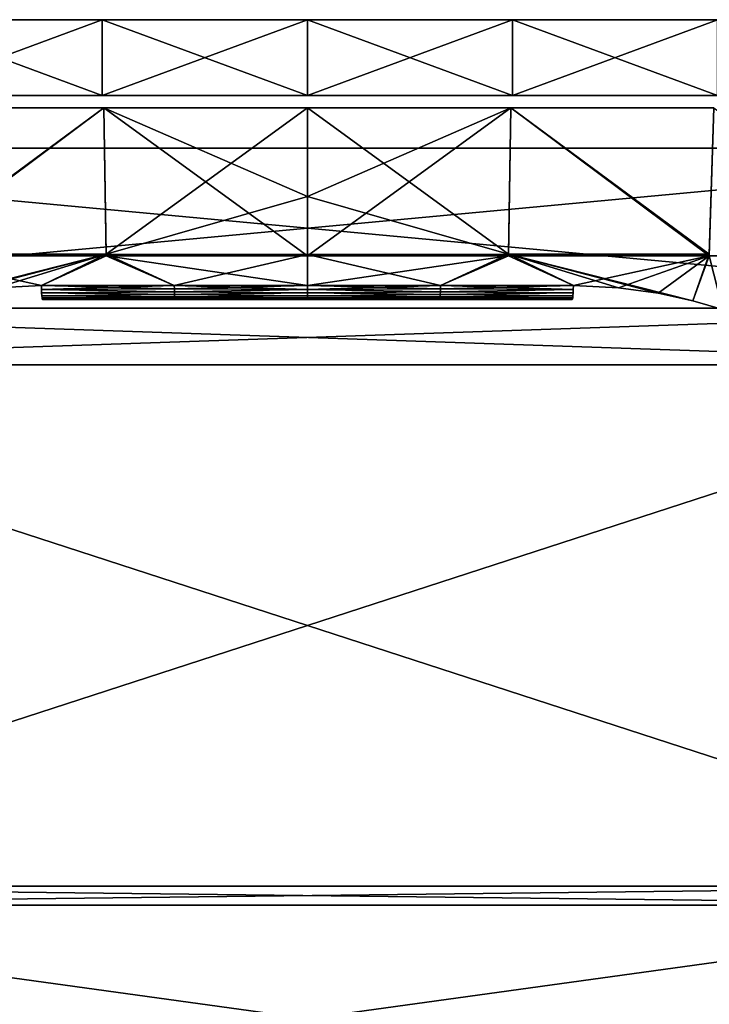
# Model space of a CAD drawing. Header units: millimetres. Extents: x -101 to 102, y -40 to 284.
# Tile 68 of 183: x -8 to 11, y 27 to 53. Entities that reach past the tile are written whole.
import ezdxf

# ---------------------------------------------------------------- set-up
doc = ezdxf.new("R2010")
doc.units = ezdxf.units.MM
doc.header["$LTSCALE"] = 65.185185
for name, color, linetype in [('1', 7, 'CONTINUOUS'), ('107', 7, 'CONTINUOUS'), ('111', 7, 'CONTINUOUS'), ('116', 7, 'CONTINUOUS'), ('119', 7, 'CONTINUOUS'), ('120', 7, 'CONTINUOUS'), ('123', 7, 'CONTINUOUS'), ('129', 7, 'CONTINUOUS'), ('133', 7, 'CONTINUOUS'), ('138', 7, 'CONTINUOUS'), ('141', 7, 'CONTINUOUS'), ('142', 7, 'CONTINUOUS'), ('145', 7, 'CONTINUOUS'), ('151', 7, 'CONTINUOUS'), ('152', 7, 'CONTINUOUS'), ('153', 7, 'CONTINUOUS'), ('158', 7, 'CONTINUOUS'), ('7', 7, 'CONTINUOUS')]:
    doc.layers.add(name, color=color, linetype=linetype)

msp = doc.modelspace()

# ---------------------------------------------------------------- linework, layer by layer
at = {"layer": '1', "color": 7, "linetype": 'Continuous'}
for points in [[(-22.7, 49.5, 58.5), (-22.7, 45.279, 58.5), (22.7, 49.5, 58.5), (-22.7, 49.5, 58.5)], [(22.7, 49.5, 58.5), (-22.7, 45.279, 58.5), (22.7, 45.279, 58.5), (22.7, 49.5, 58.5)], [(-22.7, 45.279, 58.5), (-21.2, 43.779, 58.5), (22.7, 45.279, 58.5), (-22.7, 45.279, 58.5)], [(22.7, 45.279, 58.5), (-21.2, 43.779, 58.5), (21.2, 43.779, 58.5), (22.7, 45.279, 58.5)], [(-21.2, 43.779, 58.5), (-21.2, 30, 58.5), (21.2, 43.779, 58.5), (-21.2, 43.779, 58.5)], [(21.2, 43.779, 58.5), (-21.2, 30, 58.5), (21.2, 30, 58.5), (21.2, 43.779, 58.5)], [(-21.7, 29.5, 58.5), (21.7, 29.5, 58.5), (21.2, 30, 58.5), (-21.7, 29.5, 58.5)], [(-21.2, 30, 58.5), (-21.7, 29.5, 58.5), (21.2, 30, 58.5), (-21.2, 30, 58.5)], [(21.7, 23.5, 58.5), (21.7, 29.5, 58.5), (-21.7, 23.5, 58.5), (21.7, 23.5, 58.5)], [(-21.7, 23.5, 58.5), (21.7, 29.5, 58.5), (-21.7, 29.5, 58.5), (-21.7, 23.5, 58.5)]]:
    msp.add_3dface(points, dxfattribs=at)
at = {"layer": '107', "color": 7, "linetype": 'Continuous'}
for points in [[(0, 48.228, 67.857), (5.317, 46.699, 67.286), (0, 50.57, 68.607), (0, 48.228, 67.857)], [(0, 50.57, 68.607), (5.317, 46.699, 67.286), (5.376, 50.57, 68.48), (0, 50.57, 68.607)], [(5.317, 46.699, 67.286), (10.622, 46.699, 66.91), (5.376, 50.57, 68.48), (5.317, 46.699, 67.286)], [(5.376, 50.57, 68.48), (10.622, 46.699, 66.91), (10.739, 50.57, 68.1), (5.376, 50.57, 68.48)], [(0, 46.698, 67.411), (5.317, 46.699, 67.286), (0, 48.228, 67.857), (0, 46.698, 67.411)], [(0, 46.698, 67.411), (3.517, 45.871, 67.13), (5.317, 46.699, 67.286), (0, 46.698, 67.411)], [(0, 45.871, 67.185), (3.517, 45.871, 67.13), (0, 46.698, 67.411), (0, 45.871, 67.185)], [(3.517, 45.871, 67.13), (7.03, 45.871, 66.965), (5.317, 46.699, 67.286), (3.517, 45.871, 67.13)], [(9.272, 45.672, 66.749), (10.19, 45.471, 66.616), (5.317, 46.699, 67.286), (9.272, 45.672, 66.749)], [(5.317, 46.699, 67.286), (10.19, 45.471, 66.616), (10.622, 46.699, 66.91), (5.317, 46.699, 67.286)], [(8.223, 45.815, 66.869), (9.272, 45.672, 66.749), (5.317, 46.699, 67.286), (8.223, 45.815, 66.869)], [(7.03, 45.871, 66.965), (8.223, 45.815, 66.869), (5.317, 46.699, 67.286), (7.03, 45.871, 66.965)], [(10.19, 45.471, 66.616), (10.976, 45.242, 66.482), (10.622, 46.699, 66.91), (10.19, 45.471, 66.616)]]:
    msp.add_3dface(points, dxfattribs=at)
at = {"layer": '111', "color": 7, "linetype": 'Continuous'}
for points in [[(0, 50.57, -68.607), (5.376, 50.57, -68.48), (0, 48.228, -67.857), (0, 50.57, -68.607)], [(0, 48.228, -67.857), (5.376, 50.57, -68.48), (0, 46.659, -67.4), (0, 48.228, -67.857)], [(0, 46.659, -67.4), (5.376, 50.57, -68.48), (5.316, 46.66, -67.275), (0, 46.659, -67.4)], [(5.316, 46.66, -67.275), (5.376, 50.57, -68.48), (10.621, 46.66, -66.899), (5.316, 46.66, -67.275)], [(5.376, 50.57, -68.48), (10.739, 50.57, -68.1), (10.621, 46.66, -66.899), (5.376, 50.57, -68.48)], [(10.621, 46.66, -66.899), (10.739, 50.57, -68.1), (15.902, 46.66, -66.272), (10.621, 46.66, -66.899)], [(0, 46.659, -67.4), (5.316, 46.66, -67.275), (0, 45.871, -67.185), (0, 46.659, -67.4)], [(0, 45.871, -67.185), (5.316, 46.66, -67.275), (3.517, 45.871, -67.13), (0, 45.871, -67.185)], [(3.517, 45.871, -67.13), (5.316, 46.66, -67.275), (7.03, 45.871, -66.965), (3.517, 45.871, -67.13)], [(5.316, 46.66, -67.275), (10.621, 46.66, -66.899), (7.03, 45.871, -66.965), (5.316, 46.66, -67.275)], [(7.03, 45.871, -66.965), (10.621, 46.66, -66.899), (8.223, 45.815, -66.869), (7.03, 45.871, -66.965)], [(8.223, 45.815, -66.869), (10.621, 46.66, -66.899), (9.272, 45.672, -66.749), (8.223, 45.815, -66.869)], [(9.272, 45.672, -66.749), (10.621, 46.66, -66.899), (10.19, 45.471, -66.616), (9.272, 45.672, -66.749)], [(10.19, 45.471, -66.616), (10.621, 46.66, -66.899), (10.976, 45.242, -66.482), (10.19, 45.471, -66.616)], [(10.621, 46.66, -66.899), (15.902, 46.66, -66.272), (10.976, 45.242, -66.482), (10.621, 46.66, -66.899)]]:
    msp.add_3dface(points, dxfattribs=at)
at = {"layer": '116', "color": 7, "linetype": 'Continuous'}
for points in [[(0, 45.5, 66.702), (0, 45.5, 58.5), (3.502, 45.5, 66.647), (0, 45.5, 66.702)], [(3.502, 45.5, 66.647), (0, 45.5, 58.5), (7, 45.5, 66.483), (3.502, 45.5, 66.647)], [(7, 45.5, 66.483), (0, 45.5, 58.5), (7, 45.5, 58.5), (7, 45.5, 66.483)]]:
    msp.add_3dface(points, dxfattribs=at)
at = {"layer": '119', "color": 7, "linetype": 'Continuous'}
for points in [[(3.517, 45.871, 67.13), (0, 45.871, 67.185), (0, 45.769, 67.145), (3.517, 45.871, 67.13)], [(3.516, 45.783, 67.097), (3.517, 45.871, 67.13), (0, 45.769, 67.145), (3.516, 45.783, 67.097)], [(7.03, 45.871, 66.965), (3.517, 45.871, 67.13), (3.516, 45.783, 67.097), (7.03, 45.871, 66.965)], [(7.03, 45.871, 66.965), (3.516, 45.783, 67.097), (7.028, 45.769, 66.926), (7.03, 45.871, 66.965)], [(3.514, 45.703, 67.049), (3.516, 45.783, 67.097), (0, 45.769, 67.145), (3.514, 45.703, 67.049)], [(0, 45.679, 67.085), (3.514, 45.703, 67.049), (0, 45.769, 67.145), (0, 45.679, 67.085)], [(3.512, 45.634, 66.987), (3.514, 45.703, 67.049), (0, 45.679, 67.085), (3.512, 45.634, 66.987)], [(0, 45.603, 67.006), (3.512, 45.634, 66.987), (0, 45.679, 67.085), (0, 45.603, 67.006)], [(3.51, 45.577, 66.913), (3.512, 45.634, 66.987), (0, 45.603, 67.006), (3.51, 45.577, 66.913)], [(0, 45.547, 66.913), (3.51, 45.577, 66.913), (0, 45.603, 67.006), (0, 45.547, 66.913)], [(3.507, 45.535, 66.83), (3.51, 45.577, 66.913), (0, 45.547, 66.913), (3.507, 45.535, 66.83)], [(0, 45.512, 66.81), (3.507, 45.535, 66.83), (0, 45.547, 66.913), (0, 45.512, 66.81)], [(3.51, 45.577, 66.913), (3.507, 45.535, 66.83), (7.013, 45.547, 66.694), (3.51, 45.577, 66.913)], [(7.013, 45.547, 66.694), (3.507, 45.535, 66.83), (7.007, 45.512, 66.591), (7.013, 45.547, 66.694)], [(3.512, 45.634, 66.987), (3.51, 45.577, 66.913), (7.019, 45.603, 66.787), (3.512, 45.634, 66.987)], [(7.019, 45.603, 66.787), (3.51, 45.577, 66.913), (7.013, 45.547, 66.694), (7.019, 45.603, 66.787)], [(3.514, 45.703, 67.049), (3.512, 45.634, 66.987), (7.024, 45.679, 66.865), (3.514, 45.703, 67.049)], [(7.024, 45.679, 66.865), (3.512, 45.634, 66.987), (7.019, 45.603, 66.787), (7.024, 45.679, 66.865)], [(3.516, 45.783, 67.097), (3.514, 45.703, 67.049), (7.028, 45.769, 66.926), (3.516, 45.783, 67.097)], [(7.028, 45.769, 66.926), (3.514, 45.703, 67.049), (7.024, 45.679, 66.865), (7.028, 45.769, 66.926)], [(3.505, 45.509, 66.74), (3.507, 45.535, 66.83), (0, 45.512, 66.81), (3.505, 45.509, 66.74)], [(0, 45.5, 66.702), (3.505, 45.509, 66.74), (0, 45.512, 66.81), (0, 45.5, 66.702)], [(0, 45.5, 66.702), (3.502, 45.5, 66.647), (3.505, 45.509, 66.74), (0, 45.5, 66.702)], [(3.502, 45.5, 66.647), (7, 45.5, 66.483), (7.007, 45.512, 66.591), (3.502, 45.5, 66.647)], [(3.505, 45.509, 66.74), (3.502, 45.5, 66.647), (7.007, 45.512, 66.591), (3.505, 45.509, 66.74)], [(3.507, 45.535, 66.83), (3.505, 45.509, 66.74), (7.007, 45.512, 66.591), (3.507, 45.535, 66.83)]]:
    msp.add_3dface(points, dxfattribs=at)
at = {"layer": '120', "color": 7, "linetype": 'Continuous'}
for points in [[(7, 45.5, -58.5), (0, 45.5, -58.5), (0, 45.5, -66.702), (7, 45.5, -58.5)], [(7, 45.5, -66.483), (7, 45.5, -58.5), (0, 45.5, -66.702), (7, 45.5, -66.483)], [(3.502, 45.5, -66.647), (7, 45.5, -66.483), (0, 45.5, -66.702), (3.502, 45.5, -66.647)]]:
    msp.add_3dface(points, dxfattribs=at)
at = {"layer": '123', "color": 7, "linetype": 'Continuous'}
for points in [[(0, 45.871, -67.185), (3.517, 45.871, -67.13), (3.516, 45.783, -67.097), (0, 45.871, -67.185)], [(0, 45.769, -67.145), (0, 45.871, -67.185), (3.516, 45.783, -67.097), (0, 45.769, -67.145)], [(3.516, 45.783, -67.097), (3.517, 45.871, -67.13), (7.028, 45.769, -66.926), (3.516, 45.783, -67.097)], [(3.517, 45.871, -67.13), (7.03, 45.871, -66.965), (7.028, 45.769, -66.926), (3.517, 45.871, -67.13)], [(3.514, 45.703, -67.049), (0, 45.769, -67.145), (3.516, 45.783, -67.097), (3.514, 45.703, -67.049)], [(0, 45.679, -67.085), (0, 45.769, -67.145), (3.514, 45.703, -67.049), (0, 45.679, -67.085)], [(3.512, 45.634, -66.987), (0, 45.679, -67.085), (3.514, 45.703, -67.049), (3.512, 45.634, -66.987)], [(0, 45.603, -67.006), (0, 45.679, -67.085), (3.512, 45.634, -66.987), (0, 45.603, -67.006)], [(3.51, 45.577, -66.913), (0, 45.603, -67.006), (3.512, 45.634, -66.987), (3.51, 45.577, -66.913)], [(0, 45.547, -66.913), (0, 45.603, -67.006), (3.51, 45.577, -66.913), (0, 45.547, -66.913)], [(3.507, 45.535, -66.83), (0, 45.547, -66.913), (3.51, 45.577, -66.913), (3.507, 45.535, -66.83)], [(0, 45.512, -66.81), (0, 45.547, -66.913), (3.507, 45.535, -66.83), (0, 45.512, -66.81)], [(3.507, 45.535, -66.83), (3.51, 45.577, -66.913), (7.013, 45.547, -66.694), (3.507, 45.535, -66.83)], [(7.007, 45.512, -66.591), (3.507, 45.535, -66.83), (7.013, 45.547, -66.694), (7.007, 45.512, -66.591)], [(3.51, 45.577, -66.913), (3.512, 45.634, -66.987), (7.019, 45.603, -66.787), (3.51, 45.577, -66.913)], [(7.013, 45.547, -66.694), (3.51, 45.577, -66.913), (7.019, 45.603, -66.787), (7.013, 45.547, -66.694)], [(3.512, 45.634, -66.987), (3.514, 45.703, -67.049), (7.024, 45.679, -66.865), (3.512, 45.634, -66.987)], [(7.019, 45.603, -66.787), (3.512, 45.634, -66.987), (7.024, 45.679, -66.865), (7.019, 45.603, -66.787)], [(3.514, 45.703, -67.049), (3.516, 45.783, -67.097), (7.028, 45.769, -66.926), (3.514, 45.703, -67.049)], [(7.024, 45.679, -66.865), (3.514, 45.703, -67.049), (7.028, 45.769, -66.926), (7.024, 45.679, -66.865)], [(3.505, 45.509, -66.74), (0, 45.512, -66.81), (3.507, 45.535, -66.83), (3.505, 45.509, -66.74)], [(3.502, 45.5, -66.647), (0, 45.5, -66.702), (0, 45.512, -66.81), (3.502, 45.5, -66.647)], [(3.502, 45.5, -66.647), (0, 45.512, -66.81), (3.505, 45.509, -66.74), (3.502, 45.5, -66.647)], [(7, 45.5, -66.483), (3.502, 45.5, -66.647), (3.505, 45.509, -66.74), (7, 45.5, -66.483)], [(3.505, 45.509, -66.74), (3.507, 45.535, -66.83), (7.007, 45.512, -66.591), (3.505, 45.509, -66.74)], [(7, 45.5, -66.483), (3.505, 45.509, -66.74), (7.007, 45.512, -66.591), (7, 45.5, -66.483)]]:
    msp.add_3dface(points, dxfattribs=at)
at = {"layer": '129', "color": 7, "linetype": 'Continuous'}
for points in [[(-5.376, 50.57, -68.48), (-10.622, 46.699, -66.91), (-10.739, 50.57, -68.1), (-5.376, 50.57, -68.48)], [(-5.317, 46.699, -67.286), (-10.622, 46.699, -66.91), (-5.376, 50.57, -68.48), (-5.317, 46.699, -67.286)], [(0, 50.57, -68.607), (-5.317, 46.699, -67.286), (-5.376, 50.57, -68.48), (0, 50.57, -68.607)], [(0, 48.228, -67.857), (-5.317, 46.699, -67.286), (0, 50.57, -68.607), (0, 48.228, -67.857)], [(0, 46.698, -67.411), (-5.317, 46.699, -67.286), (0, 48.228, -67.857), (0, 46.698, -67.411)], [(-5.317, 46.699, -67.286), (-10.19, 45.471, -66.616), (-10.622, 46.699, -66.91), (-5.317, 46.699, -67.286)], [(-9.272, 45.672, -66.749), (-10.19, 45.471, -66.616), (-5.317, 46.699, -67.286), (-9.272, 45.672, -66.749)], [(-8.223, 45.815, -66.869), (-9.272, 45.672, -66.749), (-5.317, 46.699, -67.286), (-8.223, 45.815, -66.869)], [(-7.03, 45.871, -66.965), (-8.223, 45.815, -66.869), (-5.317, 46.699, -67.286), (-7.03, 45.871, -66.965)], [(-3.517, 45.871, -67.13), (-7.03, 45.871, -66.965), (-5.317, 46.699, -67.286), (-3.517, 45.871, -67.13)], [(0, 46.698, -67.411), (-3.517, 45.871, -67.13), (-5.317, 46.699, -67.286), (0, 46.698, -67.411)], [(0, 45.871, -67.185), (-3.517, 45.871, -67.13), (0, 46.698, -67.411), (0, 45.871, -67.185)]]:
    msp.add_3dface(points, dxfattribs=at)
at = {"layer": '133', "color": 7, "linetype": 'Continuous'}
for points in [[(-5.376, 50.57, 68.48), (-10.739, 50.57, 68.1), (-10.621, 46.66, 66.899), (-5.376, 50.57, 68.48)], [(-5.316, 46.66, 67.275), (-5.376, 50.57, 68.48), (-10.621, 46.66, 66.899), (-5.316, 46.66, 67.275)], [(0, 50.57, 68.607), (-5.376, 50.57, 68.48), (0, 48.228, 67.857), (0, 50.57, 68.607)], [(0, 48.228, 67.857), (-5.376, 50.57, 68.48), (0, 46.659, 67.4), (0, 48.228, 67.857)], [(0, 46.659, 67.4), (-5.376, 50.57, 68.48), (-5.316, 46.66, 67.275), (0, 46.659, 67.4)], [(-5.316, 46.66, 67.275), (-10.621, 46.66, 66.899), (-7.03, 45.871, 66.965), (-5.316, 46.66, 67.275)], [(-7.03, 45.871, 66.965), (-10.621, 46.66, 66.899), (-8.223, 45.815, 66.869), (-7.03, 45.871, 66.965)], [(-3.517, 45.871, 67.13), (-5.316, 46.66, 67.275), (-7.03, 45.871, 66.965), (-3.517, 45.871, 67.13)], [(0, 46.659, 67.4), (-5.316, 46.66, 67.275), (0, 45.871, 67.185), (0, 46.659, 67.4)], [(0, 45.871, 67.185), (-5.316, 46.66, 67.275), (-3.517, 45.871, 67.13), (0, 45.871, 67.185)]]:
    msp.add_3dface(points, dxfattribs=at)
at = {"layer": '138', "color": 7, "linetype": 'Continuous'}
for points in [[(-3.502, 45.5, -66.647), (0, 45.5, -58.5), (-7, 45.5, -66.483), (-3.502, 45.5, -66.647)], [(-7, 45.5, -66.483), (0, 45.5, -58.5), (-7, 45.5, -58.5), (-7, 45.5, -66.483)], [(0, 45.5, -66.702), (0, 45.5, -58.5), (-3.502, 45.5, -66.647), (0, 45.5, -66.702)]]:
    msp.add_3dface(points, dxfattribs=at)
at = {"layer": '141', "color": 7, "linetype": 'Continuous'}
for points in [[(-7.03, 45.871, -66.965), (-3.517, 45.871, -67.13), (-3.516, 45.783, -67.097), (-7.03, 45.871, -66.965)], [(-7.03, 45.871, -66.965), (-3.516, 45.783, -67.097), (-7.028, 45.769, -66.926), (-7.03, 45.871, -66.965)], [(-3.517, 45.871, -67.13), (0, 45.871, -67.185), (0, 45.769, -67.145), (-3.517, 45.871, -67.13)], [(-3.516, 45.783, -67.097), (-3.517, 45.871, -67.13), (0, 45.769, -67.145), (-3.516, 45.783, -67.097)], [(-3.516, 45.783, -67.097), (-3.514, 45.703, -67.049), (-7.028, 45.769, -66.926), (-3.516, 45.783, -67.097)], [(-7.028, 45.769, -66.926), (-3.514, 45.703, -67.049), (-7.024, 45.679, -66.865), (-7.028, 45.769, -66.926)], [(-3.514, 45.703, -67.049), (-3.512, 45.634, -66.987), (-7.024, 45.679, -66.865), (-3.514, 45.703, -67.049)], [(-7.024, 45.679, -66.865), (-3.512, 45.634, -66.987), (-7.019, 45.603, -66.787), (-7.024, 45.679, -66.865)], [(-3.512, 45.634, -66.987), (-3.51, 45.577, -66.913), (-7.019, 45.603, -66.787), (-3.512, 45.634, -66.987)], [(-7.019, 45.603, -66.787), (-3.51, 45.577, -66.913), (-7.013, 45.547, -66.694), (-7.019, 45.603, -66.787)], [(-3.51, 45.577, -66.913), (-3.507, 45.535, -66.83), (-7.013, 45.547, -66.694), (-3.51, 45.577, -66.913)], [(-7.013, 45.547, -66.694), (-3.507, 45.535, -66.83), (-7.007, 45.512, -66.591), (-7.013, 45.547, -66.694)], [(-3.514, 45.703, -67.049), (-3.516, 45.783, -67.097), (0, 45.769, -67.145), (-3.514, 45.703, -67.049)], [(0, 45.679, -67.085), (-3.514, 45.703, -67.049), (0, 45.769, -67.145), (0, 45.679, -67.085)], [(-3.512, 45.634, -66.987), (-3.514, 45.703, -67.049), (0, 45.679, -67.085), (-3.512, 45.634, -66.987)], [(0, 45.603, -67.006), (-3.512, 45.634, -66.987), (0, 45.679, -67.085), (0, 45.603, -67.006)], [(-3.51, 45.577, -66.913), (-3.512, 45.634, -66.987), (0, 45.603, -67.006), (-3.51, 45.577, -66.913)], [(0, 45.547, -66.913), (-3.51, 45.577, -66.913), (0, 45.603, -67.006), (0, 45.547, -66.913)], [(-3.507, 45.535, -66.83), (-3.51, 45.577, -66.913), (0, 45.547, -66.913), (-3.507, 45.535, -66.83)], [(0, 45.512, -66.81), (-3.507, 45.535, -66.83), (0, 45.547, -66.913), (0, 45.512, -66.81)], [(-3.507, 45.535, -66.83), (-3.505, 45.509, -66.74), (-7.007, 45.512, -66.591), (-3.507, 45.535, -66.83)], [(-3.502, 45.5, -66.647), (-7, 45.5, -66.483), (-7.007, 45.512, -66.591), (-3.502, 45.5, -66.647)], [(-3.505, 45.509, -66.74), (-3.502, 45.5, -66.647), (-7.007, 45.512, -66.591), (-3.505, 45.509, -66.74)], [(-3.505, 45.509, -66.74), (-3.507, 45.535, -66.83), (0, 45.512, -66.81), (-3.505, 45.509, -66.74)], [(0, 45.5, -66.702), (-3.505, 45.509, -66.74), (0, 45.512, -66.81), (0, 45.5, -66.702)], [(0, 45.5, -66.702), (-3.502, 45.5, -66.647), (-3.505, 45.509, -66.74), (0, 45.5, -66.702)]]:
    msp.add_3dface(points, dxfattribs=at)
at = {"layer": '142', "color": 7, "linetype": 'Continuous'}
for points in [[(-7, 45.5, 58.5), (0, 45.5, 58.5), (0, 45.5, 66.702), (-7, 45.5, 58.5)], [(-7, 45.5, 66.483), (-7, 45.5, 58.5), (0, 45.5, 66.702), (-7, 45.5, 66.483)], [(-3.502, 45.5, 66.647), (-7, 45.5, 66.483), (0, 45.5, 66.702), (-3.502, 45.5, 66.647)]]:
    msp.add_3dface(points, dxfattribs=at)
at = {"layer": '145', "color": 7, "linetype": 'Continuous'}
for points in [[(-3.517, 45.871, 67.13), (-7.03, 45.871, 66.965), (-7.028, 45.769, 66.926), (-3.517, 45.871, 67.13)], [(-3.516, 45.783, 67.097), (-3.517, 45.871, 67.13), (-7.028, 45.769, 66.926), (-3.516, 45.783, 67.097)], [(0, 45.871, 67.185), (-3.517, 45.871, 67.13), (-3.516, 45.783, 67.097), (0, 45.871, 67.185)], [(0, 45.769, 67.145), (0, 45.871, 67.185), (-3.516, 45.783, 67.097), (0, 45.769, 67.145)], [(-3.514, 45.703, 67.049), (-3.516, 45.783, 67.097), (-7.028, 45.769, 66.926), (-3.514, 45.703, 67.049)], [(-7.024, 45.679, 66.865), (-3.514, 45.703, 67.049), (-7.028, 45.769, 66.926), (-7.024, 45.679, 66.865)], [(-3.512, 45.634, 66.987), (-3.514, 45.703, 67.049), (-7.024, 45.679, 66.865), (-3.512, 45.634, 66.987)], [(-7.019, 45.603, 66.787), (-3.512, 45.634, 66.987), (-7.024, 45.679, 66.865), (-7.019, 45.603, 66.787)], [(-3.51, 45.577, 66.913), (-3.512, 45.634, 66.987), (-7.019, 45.603, 66.787), (-3.51, 45.577, 66.913)], [(-7.013, 45.547, 66.694), (-3.51, 45.577, 66.913), (-7.019, 45.603, 66.787), (-7.013, 45.547, 66.694)], [(-3.507, 45.535, 66.83), (-3.51, 45.577, 66.913), (-7.013, 45.547, 66.694), (-3.507, 45.535, 66.83)], [(-7.007, 45.512, 66.591), (-3.507, 45.535, 66.83), (-7.013, 45.547, 66.694), (-7.007, 45.512, 66.591)], [(-3.514, 45.703, 67.049), (0, 45.769, 67.145), (-3.516, 45.783, 67.097), (-3.514, 45.703, 67.049)], [(0, 45.679, 67.085), (0, 45.769, 67.145), (-3.514, 45.703, 67.049), (0, 45.679, 67.085)], [(-3.512, 45.634, 66.987), (0, 45.679, 67.085), (-3.514, 45.703, 67.049), (-3.512, 45.634, 66.987)], [(0, 45.603, 67.006), (0, 45.679, 67.085), (-3.512, 45.634, 66.987), (0, 45.603, 67.006)], [(-3.51, 45.577, 66.913), (0, 45.603, 67.006), (-3.512, 45.634, 66.987), (-3.51, 45.577, 66.913)], [(0, 45.547, 66.913), (0, 45.603, 67.006), (-3.51, 45.577, 66.913), (0, 45.547, 66.913)], [(-3.507, 45.535, 66.83), (0, 45.547, 66.913), (-3.51, 45.577, 66.913), (-3.507, 45.535, 66.83)], [(0, 45.512, 66.81), (0, 45.547, 66.913), (-3.507, 45.535, 66.83), (0, 45.512, 66.81)], [(-3.505, 45.509, 66.74), (-3.507, 45.535, 66.83), (-7.007, 45.512, 66.591), (-3.505, 45.509, 66.74)], [(-7, 45.5, 66.483), (-3.505, 45.509, 66.74), (-7.007, 45.512, 66.591), (-7, 45.5, 66.483)], [(-7, 45.5, 66.483), (-3.502, 45.5, 66.647), (-3.505, 45.509, 66.74), (-7, 45.5, 66.483)], [(-3.505, 45.509, 66.74), (0, 45.512, 66.81), (-3.507, 45.535, 66.83), (-3.505, 45.509, 66.74)], [(-3.502, 45.5, 66.647), (0, 45.512, 66.81), (-3.505, 45.509, 66.74), (-3.502, 45.5, 66.647)], [(-3.502, 45.5, 66.647), (0, 45.5, 66.702), (0, 45.512, 66.81), (-3.502, 45.5, 66.647)]]:
    msp.add_3dface(points, dxfattribs=at)
at = {"layer": '151', "color": 7, "linetype": 'Continuous'}
for points in [[(-5.422, 50.9, 69.238), (-10.834, 50.9, 68.854), (-5.422, 50.9, -69.479), (-5.422, 50.9, 69.238)], [(-5.422, 50.9, -69.479), (-10.834, 50.9, 68.854), (-10.834, 50.9, -69.095), (-5.422, 50.9, -69.479)], [(0, 50.9, 69.366), (-5.422, 50.9, 69.238), (0, 50.9, -69.607), (0, 50.9, 69.366)], [(0, 50.9, -69.607), (-5.422, 50.9, 69.238), (-5.422, 50.9, -69.479), (0, 50.9, -69.607)], [(5.422, 50.9, 69.238), (0, 50.9, 69.366), (5.422, 50.9, -69.479), (5.422, 50.9, 69.238)], [(5.422, 50.9, -69.479), (0, 50.9, 69.366), (0, 50.9, -69.607), (5.422, 50.9, -69.479)], [(10.834, 50.9, 68.854), (5.422, 50.9, 69.238), (10.834, 50.9, -69.095), (10.834, 50.9, 68.854)], [(10.834, 50.9, -69.095), (5.422, 50.9, 69.238), (5.422, 50.9, -69.479), (10.834, 50.9, -69.095)]]:
    msp.add_3dface(points, dxfattribs=at)
at = {"layer": '152', "color": 7, "linetype": 'Continuous'}
for points in [[(-5.422, 52.9, -69.479), (-10.834, 52.9, -69.095), (-5.422, 52.9, 69.238), (-5.422, 52.9, -69.479)], [(-5.422, 52.9, 69.238), (-10.834, 52.9, -69.095), (-10.834, 52.9, 68.854), (-5.422, 52.9, 69.238)], [(0, 52.9, -69.607), (-5.422, 52.9, -69.479), (0, 52.9, 69.366), (0, 52.9, -69.607)], [(0, 52.9, 69.366), (-5.422, 52.9, -69.479), (-5.422, 52.9, 69.238), (0, 52.9, 69.366)], [(5.422, 52.9, -69.479), (0, 52.9, -69.607), (5.422, 52.9, 69.238), (5.422, 52.9, -69.479)], [(5.422, 52.9, 69.238), (0, 52.9, -69.607), (0, 52.9, 69.366), (5.422, 52.9, 69.238)], [(10.834, 52.9, -69.095), (5.422, 52.9, -69.479), (10.834, 52.9, 68.854), (10.834, 52.9, -69.095)], [(10.834, 52.9, 68.854), (5.422, 52.9, -69.479), (5.422, 52.9, 69.238), (10.834, 52.9, 68.854)]]:
    msp.add_3dface(points, dxfattribs=at)
at = {"layer": '153', "color": 7, "linetype": 'Continuous'}
for points in [[(-5.422, 50.9, -69.479), (-10.834, 50.9, -69.095), (-5.422, 52.9, -69.479), (-5.422, 50.9, -69.479)], [(-10.834, 50.9, -69.095), (-10.834, 52.9, -69.095), (-5.422, 52.9, -69.479), (-10.834, 50.9, -69.095)], [(0, 50.9, -69.607), (-5.422, 50.9, -69.479), (0, 52.9, -69.607), (0, 50.9, -69.607)], [(-5.422, 50.9, -69.479), (-5.422, 52.9, -69.479), (0, 52.9, -69.607), (-5.422, 50.9, -69.479)], [(5.422, 50.9, -69.479), (0, 50.9, -69.607), (5.422, 52.9, -69.479), (5.422, 50.9, -69.479)], [(0, 50.9, -69.607), (0, 52.9, -69.607), (5.422, 52.9, -69.479), (0, 50.9, -69.607)], [(10.834, 50.9, -69.095), (5.422, 50.9, -69.479), (10.834, 52.9, -69.095), (10.834, 50.9, -69.095)], [(5.422, 50.9, -69.479), (5.422, 52.9, -69.479), (10.834, 52.9, -69.095), (5.422, 50.9, -69.479)]]:
    msp.add_3dface(points, dxfattribs=at)
at = {"layer": '158', "color": 7, "linetype": 'Continuous'}
for points in [[(-10.834, 50.9, 68.854), (-5.422, 50.9, 69.238), (-10.834, 52.9, 68.854), (-10.834, 50.9, 68.854)], [(-5.422, 50.9, 69.238), (-5.422, 52.9, 69.238), (-10.834, 52.9, 68.854), (-5.422, 50.9, 69.238)], [(-5.422, 50.9, 69.238), (0, 50.9, 69.366), (-5.422, 52.9, 69.238), (-5.422, 50.9, 69.238)], [(0, 50.9, 69.366), (0, 52.9, 69.366), (-5.422, 52.9, 69.238), (0, 50.9, 69.366)], [(0, 50.9, 69.366), (5.422, 50.9, 69.238), (0, 52.9, 69.366), (0, 50.9, 69.366)], [(5.422, 50.9, 69.238), (5.422, 52.9, 69.238), (0, 52.9, 69.366), (5.422, 50.9, 69.238)], [(5.422, 50.9, 69.238), (10.834, 50.9, 68.854), (5.422, 52.9, 69.238), (5.422, 50.9, 69.238)], [(10.834, 50.9, 68.854), (10.834, 52.9, 68.854), (5.422, 52.9, 69.238), (10.834, 50.9, 68.854)]]:
    msp.add_3dface(points, dxfattribs=at)
at = {"layer": '7', "color": 7, "linetype": 'Continuous'}
for points in [[(22.7, 49.5, -58.5), (22.7, 45.279, -58.5), (-22.7, 49.5, -58.5), (22.7, 49.5, -58.5)], [(-22.7, 49.5, -58.5), (22.7, 45.279, -58.5), (-22.7, 45.279, -58.5), (-22.7, 49.5, -58.5)], [(22.7, 45.279, -58.5), (21.2, 43.779, -58.5), (-22.7, 45.279, -58.5), (22.7, 45.279, -58.5)], [(-22.7, 45.279, -58.5), (21.2, 43.779, -58.5), (-21.2, 43.779, -58.5), (-22.7, 45.279, -58.5)], [(21.2, 43.779, -58.5), (21.2, 30, -58.5), (-21.2, 43.779, -58.5), (21.2, 43.779, -58.5)], [(-21.2, 43.779, -58.5), (21.2, 30, -58.5), (-21.2, 30, -58.5), (-21.2, 43.779, -58.5)], [(21.7, 29.5, -58.5), (-21.7, 29.5, -58.5), (-21.2, 30, -58.5), (21.7, 29.5, -58.5)], [(21.2, 30, -58.5), (21.7, 29.5, -58.5), (-21.2, 30, -58.5), (21.2, 30, -58.5)], [(-21.7, 23.5, -58.5), (-21.7, 29.5, -58.5), (21.7, 23.5, -58.5), (-21.7, 23.5, -58.5)], [(21.7, 23.5, -58.5), (-21.7, 29.5, -58.5), (21.7, 29.5, -58.5), (21.7, 23.5, -58.5)]]:
    msp.add_3dface(points, dxfattribs=at)

doc.saveas('drawing.dxf')
